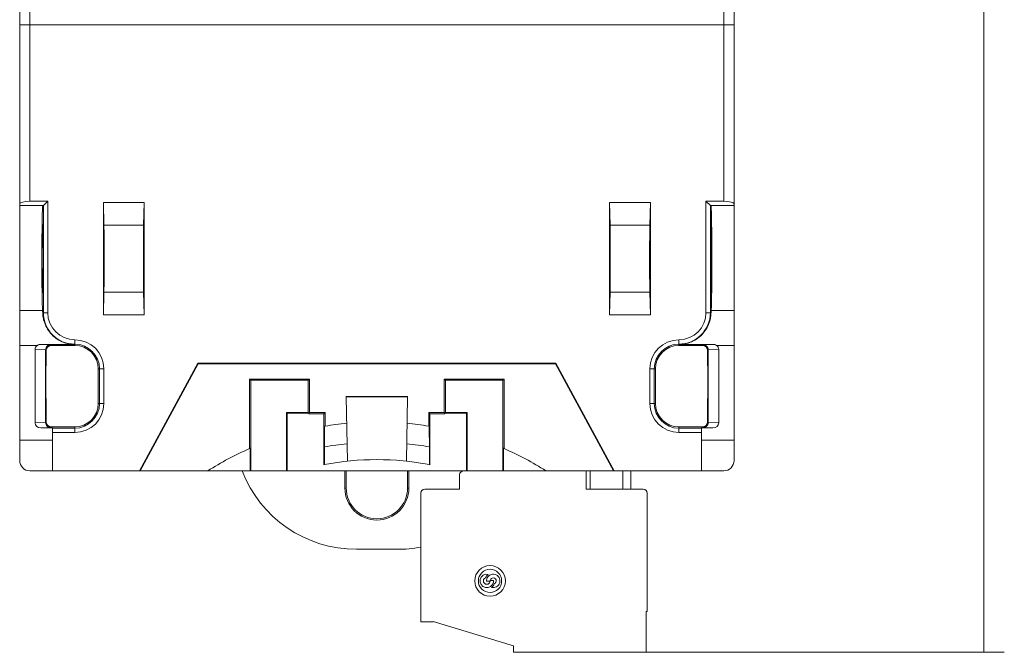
# Model space of a CAD drawing. Extents: x 167 to 469, y 389 to 524.
# Tile 1 of 21: x 167 to 215, y 399 to 430. Entities that reach past the tile are written whole.
import ezdxf

# ---------------------------------------------------------------- set-up
doc = ezdxf.new("R2010")
doc.units = 0
doc.header["$MEASUREMENT"] = 0
doc.layers.get('0').update_dxf_attribs({"lineweight": 0})
doc.layers.add('DESMOLDEO', color=7, linetype='Continuous', lineweight=0)

# ---------------------------------------------------------------- blocks, each defined once
blk = doc.blocks.new('Block_6')
at = {"color": 250, "lineweight": 9, "true_color": 0x1d1d1b}
for p, q in [((213.915, 399.34), (213.915, 454.065)), ((193.024, 399.34), (214.915, 399.34))]:
    blk.add_line(p, q, dxfattribs=at)

msp = doc.modelspace()

# ---------------------------------------------------------------- linework, layer by layer
at = {"color": 18, "lineweight": 9, "true_color": 0x000000}
for p, q in [((166.674, 408.74), (166.674, 497.74)), ((201.674, 408.74), (201.674, 497.74)), ((167.174, 421.454), (167.174, 430.74)), ((201.174, 430.74), (201.174, 421.454)), ((166.674, 430.109), (201.674, 430.109)), ((166.674, 421.24), (167.834, 421.24)), ((167.174, 421.454), (168.048, 421.454)), ((167.834, 421.241), (168.048, 421.454)), ((167.834, 421.241), (167.834, 415.99)), ((167.834, 421.241), (167.834, 421.24)), ((168.048, 415.99), (168.048, 421.454)), ((172.774, 421.39), (170.774, 421.39)), ((170.774, 421.39), (170.8, 420.288)), ((170.774, 421.39), (170.774, 415.89)), ((172.747, 420.288), (172.774, 421.39)), ((172.774, 421.39), (172.774, 415.89)), ((195.574, 421.39), (197.574, 421.39)), ((195.574, 421.39), (195.6, 420.288)), ((195.574, 421.39), (195.574, 415.89)), ((197.547, 420.288), (197.574, 421.39)), ((197.574, 421.39), (197.574, 415.89)), ((200.299, 421.454), (201.174, 421.454)), ((200.513, 421.241), (200.299, 421.454)), ((200.299, 421.454), (200.299, 415.99)), ((200.513, 421.24), (200.513, 421.241)), ((200.513, 415.99), (200.513, 421.241)), ((200.513, 421.24), (201.674, 421.24)), ((167.803, 420.31), (167.804, 420.309)), ((172.747, 420.288), (170.8, 420.288)), ((197.547, 420.288), (195.6, 420.288)), ((170.8, 416.992), (170.774, 415.89)), ((170.8, 416.992), (172.747, 416.992)), ((172.774, 415.89), (172.747, 416.992)), ((195.6, 416.992), (195.574, 415.89)), ((197.547, 416.992), (195.6, 416.992)), ((197.574, 415.89), (197.547, 416.992)), ((200.544, 416.97), (200.543, 416.971)), ((166.674, 416.1), (167.794, 416.1)), ((167.8, 415.99), (168.048, 415.99)), ((172.774, 415.89), (170.774, 415.89)), ((195.574, 415.89), (197.574, 415.89)), ((200.299, 415.99), (200.547, 415.99)), ((201.674, 416.1), (200.553, 416.1)), ((167.708, 414.438), (169.374, 414.438)), ((167.708, 414.438), (168.192, 414.422)), ((168.192, 414.422), (168.223, 414.39)), ((169.374, 414.39), (169.374, 414.664)), ((198.974, 414.39), (198.974, 414.664)), ((198.974, 414.438), (200.639, 414.438)), ((200.155, 414.422), (200.124, 414.39)), ((200.155, 414.422), (200.639, 414.438)), ((167.539, 414.39), (166.674, 414.39)), ((167.426, 414.19), (167.943, 414.173)), ((167.426, 414.19), (167.426, 410.59)), ((167.943, 414.173), (167.943, 414.171)), ((167.943, 414.171), (167.974, 414.14)), ((167.943, 414.171), (167.943, 410.609)), ((167.974, 414.14), (167.974, 413.39)), ((168.223, 414.39), (169.374, 414.39)), ((198.974, 414.39), (200.124, 414.39)), ((200.404, 414.171), (200.374, 414.14)), ((200.374, 413.39), (200.374, 414.14)), ((200.404, 414.173), (200.922, 414.19)), ((200.404, 414.171), (200.404, 414.172)), ((200.404, 410.609), (200.404, 414.171)), ((201.674, 414.39), (200.808, 414.39)), ((200.922, 410.59), (200.922, 414.19)), ((175.408, 413.517), (172.543, 408.24)), ((175.424, 413.49), (172.574, 408.24)), ((192.939, 413.517), (175.408, 413.517)), ((175.408, 413.517), (175.424, 413.49)), ((192.923, 413.49), (175.424, 413.49)), ((192.939, 413.517), (192.923, 413.49)), ((195.774, 408.24), (192.923, 413.49)), ((195.804, 408.24), (192.939, 413.517)), ((167.974, 413.39), (167.954, 413.39)), ((167.954, 411.79), (167.954, 413.39)), ((170.524, 413.24), (170.798, 413.24)), ((170.524, 411.54), (170.524, 413.24)), ((170.584, 411.54), (170.584, 413.24)), ((170.798, 411.54), (170.798, 413.24)), ((197.824, 413.24), (197.549, 413.24)), ((197.549, 413.24), (197.549, 411.54)), ((197.763, 413.24), (197.763, 411.54)), ((197.824, 413.24), (197.824, 411.54)), ((200.374, 413.39), (200.393, 413.39)), ((200.393, 413.39), (200.393, 411.79)), ((180.874, 412.74), (177.934, 412.74)), ((177.934, 412.74), (177.994, 412.679)), ((177.934, 412.74), (177.934, 409.328)), ((180.813, 412.679), (177.994, 412.679)), ((177.994, 412.679), (177.994, 408.24)), ((180.874, 412.74), (180.813, 412.679)), ((180.813, 411.101), (180.813, 412.679)), ((180.874, 411.101), (180.874, 412.74)), ((190.414, 412.74), (187.474, 412.74)), ((187.474, 412.74), (187.534, 412.679)), ((187.474, 412.74), (187.474, 411.101)), ((190.353, 412.679), (187.534, 412.679)), ((187.534, 412.679), (187.534, 411.101)), ((190.414, 412.74), (190.353, 412.679)), ((190.353, 408.24), (190.353, 412.679)), ((190.414, 409.328), (190.414, 412.74)), ((167.974, 411.79), (167.954, 411.79)), ((167.974, 411.79), (167.974, 410.64)), ((170.524, 411.54), (170.798, 411.54)), ((185.674, 411.89), (182.674, 411.89)), ((182.674, 411.89), (182.674, 411.863)), ((185.674, 411.863), (182.674, 411.863)), ((182.674, 411.863), (182.728, 408.712)), ((185.619, 408.712), (185.674, 411.863)), ((185.674, 411.89), (185.674, 411.863)), ((197.549, 411.54), (197.824, 411.54)), ((200.374, 411.79), (200.393, 411.79)), ((200.374, 410.64), (200.374, 411.79)), ((179.753, 411.101), (180.813, 411.101)), ((179.783, 411.071), (179.753, 411.101)), ((179.753, 408.24), (179.753, 411.101)), ((179.783, 411.071), (180.843, 411.071)), ((179.783, 411.071), (179.783, 408.24)), ((180.843, 411.071), (180.813, 411.101)), ((180.874, 411.101), (180.843, 411.04)), ((180.843, 411.04), (180.843, 411.071)), ((181.574, 411.04), (180.843, 411.04)), ((181.635, 411.101), (180.874, 411.101)), ((181.574, 411.04), (181.635, 411.101)), ((181.574, 411.04), (181.574, 408.537)), ((181.635, 411.101), (181.635, 410.431)), ((187.474, 411.101), (186.712, 411.101)), ((186.712, 411.101), (186.774, 411.04)), ((186.712, 410.431), (186.712, 411.101)), ((187.504, 411.04), (186.774, 411.04)), ((186.774, 408.537), (186.774, 411.04)), ((187.474, 411.101), (187.504, 411.04)), ((187.504, 411.071), (187.534, 411.101)), ((187.504, 411.071), (188.564, 411.071)), ((187.504, 411.04), (187.504, 411.071)), ((187.534, 411.101), (188.594, 411.101)), ((188.564, 411.071), (188.594, 411.101)), ((188.564, 408.24), (188.564, 411.071)), ((188.594, 411.101), (188.594, 408.24)), ((167.943, 410.607), (167.426, 410.59)), ((167.943, 410.609), (167.974, 410.64)), ((167.943, 410.609), (167.943, 410.608)), ((200.404, 410.609), (200.374, 410.64)), ((200.404, 410.607), (200.404, 410.609)), ((200.922, 410.59), (200.404, 410.607)), ((168.192, 410.358), (167.705, 410.342)), ((168.274, 410.342), (167.705, 410.342)), ((168.192, 410.358), (168.223, 410.39)), ((168.223, 410.39), (169.374, 410.39)), ((168.274, 408.24), (168.274, 410.342)), ((168.274, 410.33), (169.374, 410.33)), ((168.274, 410.116), (169.374, 410.116)), ((169.374, 410.39), (169.374, 410.116)), ((181.618, 410.428), (181.635, 410.431)), ((186.729, 410.428), (186.712, 410.431)), ((198.974, 410.39), (200.124, 410.39)), ((198.974, 410.39), (198.974, 410.116)), ((198.974, 410.33), (200.074, 410.33)), ((198.974, 410.116), (200.074, 410.116)), ((200.642, 410.342), (200.074, 410.342)), ((200.074, 408.24), (200.074, 410.342)), ((200.155, 410.358), (200.124, 410.39)), ((200.642, 410.342), (200.155, 410.358)), ((166.674, 409.74), (168.274, 409.74)), ((201.674, 409.74), (200.074, 409.74)), ((177.934, 409.328), (177.964, 409.342)), ((177.964, 409.342), (177.964, 408.24)), ((181.601, 409.41), (181.601, 408.543)), ((186.746, 408.543), (186.746, 409.41)), ((190.383, 409.342), (190.414, 409.328)), ((190.383, 408.24), (190.383, 409.342)), ((167.174, 408.24), (201.174, 408.24)), ((181.574, 408.537), (181.601, 408.543)), ((186.774, 408.537), (186.746, 408.543)), ((194.424, 407.34), (194.424, 408.24)), ((194.624, 408.24), (194.624, 407.34)), ((196.224, 407.34), (196.224, 408.24)), ((196.624, 407.34), (196.624, 408.24)), ((188.224, 407.34), (188.224, 408.04)), ((188.224, 407.34), (186.524, 407.34)), ((197.224, 407.34), (194.424, 407.34)), ((186.324, 400.84), (186.324, 407.14)), ((197.424, 401.34), (197.424, 407.14)), ((189.724, 402.825), (189.543, 402.825)), ((189.724, 402.855), (189.888, 402.855)), ((197.374, 401.34), (197.424, 401.34)), ((197.374, 399.34), (197.374, 401.34)), ((186.324, 400.84), (186.924, 400.84)), ((190.874, 399.65), (186.924, 400.858)), ((186.924, 400.84), (186.924, 400.858)), ((190.874, 399.65), (190.874, 399.34)), ((197.374, 399.34), (190.874, 399.34))]:
    msp.add_line(p, q, dxfattribs=at)
for radius in [0.75, 0.57]:
    msp.add_circle((189.718, 402.84), radius, dxfattribs=at)
for centre in [(170.795, 418.64), (197.552, 418.64)]:
    msp.add_ellipse(centre, major_axis=(0, 1.3), ratio=0.008727, dxfattribs=at)
for points in [[(167.174, 421.454), (166.897, 421.454), (166.674, 421.394), (166.674, 421.321)], [(201.674, 421.321), (201.674, 421.394), (201.45, 421.454), (201.174, 421.454)], [(167.8, 415.99), (167.798, 416.037), (167.796, 416.074), (167.794, 416.1)], [(167.834, 415.99), (167.834, 415.14), (168.523, 414.45), (169.374, 414.45)], [(198.974, 414.45), (199.824, 414.45), (200.513, 415.14), (200.513, 415.99)], [(198.974, 414.664), (199.706, 414.664), (200.299, 415.258), (200.299, 415.99)], [(200.553, 416.1), (200.551, 416.074), (200.549, 416.037), (200.547, 415.99)], [(170.798, 413.24), (170.798, 414.027), (170.16, 414.664), (169.374, 414.664)], [(170.584, 413.24), (170.584, 413.908), (170.042, 414.45), (169.374, 414.45)], [(198.974, 414.45), (198.305, 414.45), (197.763, 413.908), (197.763, 413.24)], [(167.539, 414.39), (167.468, 414.343), (167.426, 414.269), (167.426, 414.19)], [(168.223, 414.39), (168.085, 414.39), (167.974, 414.278), (167.974, 414.14)], [(170.524, 413.24), (170.524, 413.875), (170.009, 414.39), (169.374, 414.39)], [(198.974, 414.39), (198.338, 414.39), (197.824, 413.875), (197.824, 413.24)], [(200.374, 414.14), (200.374, 414.278), (200.262, 414.39), (200.124, 414.39)], [(200.922, 414.19), (200.922, 414.269), (200.879, 414.343), (200.808, 414.39)], [(169.374, 410.116), (170.16, 410.116), (170.798, 410.753), (170.798, 411.54)], [(169.374, 410.33), (170.042, 410.33), (170.584, 410.872), (170.584, 411.54)], [(169.374, 410.39), (170.009, 410.39), (170.524, 410.905), (170.524, 411.54)], [(197.549, 411.54), (197.549, 410.753), (198.187, 410.116), (198.974, 410.116)], [(197.763, 411.54), (197.763, 410.872), (198.305, 410.33), (198.974, 410.33)], [(197.824, 411.54), (197.824, 410.905), (198.338, 410.39), (198.974, 410.39)], [(167.426, 410.59), (167.426, 410.453), (167.55, 410.342), (167.705, 410.342)], [(167.974, 410.64), (167.974, 410.502), (168.085, 410.39), (168.223, 410.39)], [(182.697, 410.569), (182.341, 410.535), (181.987, 410.489), (181.635, 410.431)], [(186.712, 410.431), (186.36, 410.489), (186.006, 410.535), (185.65, 410.569)], [(200.124, 410.39), (200.262, 410.39), (200.374, 410.502), (200.374, 410.64)], [(200.642, 410.342), (200.797, 410.342), (200.922, 410.453), (200.922, 410.59)], [(177.934, 409.328), (177.226, 409.017), (176.542, 408.653), (175.889, 408.24)], [(182.714, 409.566), (182.341, 409.529), (181.969, 409.476), (181.601, 409.41)], [(186.746, 409.41), (186.378, 409.476), (186.006, 409.529), (185.633, 409.566)], [(192.458, 408.24), (191.805, 408.653), (191.121, 409.017), (190.414, 409.328)], [(166.674, 408.74), (166.674, 408.464), (166.897, 408.24), (167.174, 408.24)], [(186.746, 408.543), (185.047, 408.872), (183.3, 408.872), (181.601, 408.543)], [(201.174, 408.24), (201.45, 408.24), (201.674, 408.464), (201.674, 408.74)], [(188.424, 408.24), (188.313, 408.24), (188.224, 408.15), (188.224, 408.04)], [(186.524, 407.34), (186.413, 407.34), (186.324, 407.25), (186.324, 407.14)], [(197.424, 407.14), (197.424, 407.25), (197.334, 407.34), (197.224, 407.34)], [(189.627, 403.163), (189.569, 403.119), (189.525, 403.061), (189.497, 402.995)], [(189.784, 402.522), (189.846, 402.566), (189.894, 402.627), (189.921, 402.698)]]:
    msp.add_open_spline(points, degree=3, dxfattribs=at)
for points, knots in [([(167.804, 421.24), (167.779, 421.24), (167.759, 420.076), (167.759, 418.64), (167.759, 417.419), (167.774, 416.362), (167.794, 416.1)], [0, 0, 0, 0, 1, 1, 1, 2, 2, 2, 2]), ([(200.553, 416.1), (200.577, 416.408), (200.593, 417.794), (200.587, 419.197), (200.583, 420.39), (200.564, 421.24), (200.543, 421.24)], [0, 0, 0, 0, 1, 1, 1, 2, 2, 2, 2]), ([(167.803, 420.31), (167.787, 420.299), (167.774, 419.543), (167.774, 418.621), (167.775, 417.699), (167.788, 416.96), (167.804, 416.97), (167.82, 416.981), (167.833, 417.737), (167.833, 418.659), (167.833, 419.562), (167.82, 420.294), (167.804, 420.309)], [0, 0, 0, 0, 1, 1, 1, 2, 2, 2, 3, 3, 3, 4, 4, 4, 4]), ([(170.8, 416.992), (170.808, 417.317), (170.813, 418.318), (170.81, 419.228), (170.808, 419.723), (170.805, 420.112), (170.8, 420.288)], [0, 0, 0, 0, 1, 1, 1, 2, 2, 2, 2]), ([(172.747, 420.288), (172.739, 419.963), (172.734, 418.962), (172.737, 418.052), (172.739, 417.557), (172.742, 417.168), (172.747, 416.992)], [0, 0, 0, 0, 1, 1, 1, 2, 2, 2, 2]), ([(195.6, 416.992), (195.608, 417.317), (195.613, 418.318), (195.61, 419.228), (195.608, 419.723), (195.605, 420.112), (195.6, 420.288)], [0, 0, 0, 0, 1, 1, 1, 2, 2, 2, 2]), ([(197.547, 420.288), (197.539, 419.963), (197.534, 418.962), (197.537, 418.052), (197.539, 417.557), (197.542, 417.168), (197.547, 416.992)], [0, 0, 0, 0, 1, 1, 1, 2, 2, 2, 2]), ([(200.544, 416.97), (200.56, 416.981), (200.573, 417.737), (200.573, 418.659), (200.572, 419.581), (200.559, 420.32), (200.543, 420.31), (200.527, 420.299), (200.514, 419.543), (200.514, 418.621), (200.514, 417.718), (200.527, 416.986), (200.543, 416.971)], [0, 0, 0, 0, 1, 1, 1, 2, 2, 2, 3, 3, 3, 4, 4, 4, 4]), ([(169.374, 414.438), (169.252, 414.438), (169.13, 414.452), (169.012, 414.481), (168.893, 414.509), (168.779, 414.551), (168.67, 414.606), (168.563, 414.66), (168.462, 414.727), (168.37, 414.804), (168.281, 414.878), (168.2, 414.963), (168.13, 415.056), (168.065, 415.141), (168.008, 415.233), (167.961, 415.33), (167.921, 415.415), (167.887, 415.503), (167.862, 415.594), (167.841, 415.667), (167.826, 415.743), (167.815, 415.819), (167.808, 415.875), (167.803, 415.933), (167.8, 415.99)], [0, 0, 0, 0, 1, 1, 1, 2, 2, 2, 3, 3, 3, 4, 4, 4, 5, 5, 5, 6, 6, 6, 7, 7, 7, 8, 8, 8, 8]), ([(168.048, 415.99), (168.048, 415.258), (168.641, 414.664), (169.374, 414.664), (169.374, 414.664), (169.374, 414.664), (169.374, 414.664)], [0, 0, 0, 0, 1, 1, 1, 2, 2, 2, 2]), ([(200.547, 415.99), (200.544, 415.933), (200.539, 415.875), (200.532, 415.819), (200.521, 415.743), (200.506, 415.667), (200.485, 415.594), (200.46, 415.503), (200.426, 415.415), (200.386, 415.33), (200.339, 415.233), (200.282, 415.141), (200.217, 415.056), (200.147, 414.963), (200.066, 414.878), (199.977, 414.804), (199.885, 414.727), (199.784, 414.66), (199.677, 414.606), (199.568, 414.551), (199.454, 414.509), (199.335, 414.481), (199.217, 414.452), (199.095, 414.438), (198.974, 414.438)], [0, 0, 0, 0, 1, 1, 1, 2, 2, 2, 3, 3, 3, 4, 4, 4, 5, 5, 5, 6, 6, 6, 7, 7, 7, 8, 8, 8, 8]), ([(167.539, 414.39), (167.564, 414.406), (167.592, 414.418), (167.62, 414.426), (167.649, 414.434), (167.679, 414.438), (167.708, 414.438)], [0, 0, 0, 0, 1, 1, 1, 2, 2, 2, 2]), ([(167.943, 414.173), (167.943, 414.205), (167.95, 414.238), (167.963, 414.269), (167.976, 414.299), (167.994, 414.326), (168.018, 414.349), (168.041, 414.372), (168.068, 414.39), (168.098, 414.403), (168.128, 414.415), (168.16, 414.421), (168.192, 414.422)], [0, 0, 0, 0, 1, 1, 1, 2, 2, 2, 3, 3, 3, 4, 4, 4, 4]), ([(198.974, 414.664), (198.187, 414.664), (197.549, 414.027), (197.549, 413.24), (197.549, 413.24), (197.549, 413.24), (197.549, 413.24)], [0, 0, 0, 0, 1, 1, 1, 2, 2, 2, 2]), ([(200.404, 414.173), (200.404, 414.205), (200.397, 414.238), (200.384, 414.269), (200.371, 414.299), (200.353, 414.326), (200.329, 414.349), (200.306, 414.372), (200.279, 414.39), (200.249, 414.403), (200.219, 414.415), (200.187, 414.421), (200.155, 414.422)], [0, 0, 0, 0, 1, 1, 1, 2, 2, 2, 3, 3, 3, 4, 4, 4, 4]), ([(200.639, 414.438), (200.668, 414.438), (200.698, 414.434), (200.727, 414.426), (200.755, 414.418), (200.783, 414.406), (200.808, 414.39)], [0, 0, 0, 0, 1, 1, 1, 2, 2, 2, 2]), ([(168.192, 410.358), (168.16, 410.359), (168.128, 410.365), (168.098, 410.377), (168.068, 410.39), (168.041, 410.408), (168.018, 410.431), (167.994, 410.454), (167.976, 410.481), (167.963, 410.511), (167.95, 410.542), (167.943, 410.575), (167.943, 410.607)], [0, 0, 0, 0, 1, 1, 1, 2, 2, 2, 3, 3, 3, 4, 4, 4, 4]), ([(200.404, 410.607), (200.404, 410.575), (200.397, 410.542), (200.384, 410.511), (200.371, 410.481), (200.353, 410.454), (200.329, 410.431), (200.306, 410.408), (200.279, 410.39), (200.249, 410.377), (200.219, 410.365), (200.187, 410.359), (200.155, 410.358)], [0, 0, 0, 0, 1, 1, 1, 2, 2, 2, 3, 3, 3, 4, 4, 4, 4]), ([(181.601, 409.41), (181.601, 409.476), (181.601, 409.541), (181.601, 409.607), (181.601, 409.67), (181.601, 409.733), (181.602, 409.796), (181.602, 409.826), (181.602, 409.856), (181.603, 409.886), (181.603, 409.915), (181.603, 409.943), (181.603, 409.972), (181.604, 409.998), (181.604, 410.025), (181.604, 410.052), (181.605, 410.077), (181.605, 410.101), (181.606, 410.126), (181.606, 410.148), (181.606, 410.171), (181.607, 410.193), (181.607, 410.213), (181.608, 410.233), (181.608, 410.253), (181.609, 410.271), (181.609, 410.288), (181.61, 410.305), (181.61, 410.32), (181.611, 410.334), (181.611, 410.348), (181.612, 410.355), (181.612, 410.361), (181.612, 410.367), (181.612, 410.372), (181.613, 410.377), (181.613, 410.383), (181.613, 410.387), (181.613, 410.392), (181.614, 410.396), (181.614, 410.4), (181.614, 410.404), (181.615, 410.408), (181.615, 410.41), (181.615, 410.413), (181.615, 410.416), (181.616, 410.418), (181.616, 410.421), (181.616, 410.423), (181.616, 410.423), (181.617, 410.424), (181.617, 410.425), (181.617, 410.425), (181.617, 410.426), (181.617, 410.427), (181.617, 410.427), (181.617, 410.427), (181.618, 410.428), (181.618, 410.428), (181.618, 410.428), (181.618, 410.428)], [0, 0, 0, 0, 1, 1, 1, 2, 2, 2, 3, 3, 3, 4, 4, 4, 5, 5, 5, 6, 6, 6, 7, 7, 7, 8, 8, 8, 9, 9, 9, 10, 10, 10, 11, 11, 11, 12, 12, 12, 13, 13, 13, 14, 14, 14, 15, 15, 15, 16, 16, 16, 17, 17, 17, 18, 18, 18, 19, 19, 19, 20, 20, 20, 20]), ([(186.729, 410.428), (186.729, 410.428), (186.729, 410.428), (186.729, 410.428), (186.73, 410.427), (186.73, 410.427), (186.73, 410.427), (186.73, 410.426), (186.73, 410.425), (186.73, 410.425), (186.73, 410.424), (186.731, 410.423), (186.731, 410.423), (186.731, 410.421), (186.731, 410.418), (186.732, 410.416), (186.732, 410.413), (186.732, 410.41), (186.732, 410.408), (186.733, 410.404), (186.733, 410.4), (186.733, 410.396), (186.734, 410.392), (186.734, 410.387), (186.734, 410.383), (186.734, 410.377), (186.735, 410.372), (186.735, 410.367), (186.735, 410.361), (186.735, 410.355), (186.736, 410.348), (186.736, 410.334), (186.737, 410.32), (186.737, 410.305), (186.738, 410.288), (186.738, 410.271), (186.739, 410.253), (186.739, 410.233), (186.74, 410.213), (186.74, 410.193), (186.741, 410.171), (186.741, 410.148), (186.741, 410.126), (186.742, 410.101), (186.742, 410.077), (186.743, 410.052), (186.743, 410.025), (186.743, 409.998), (186.744, 409.972), (186.744, 409.943), (186.744, 409.915), (186.744, 409.886), (186.745, 409.856), (186.745, 409.826), (186.745, 409.796), (186.746, 409.733), (186.746, 409.67), (186.746, 409.607), (186.746, 409.541), (186.746, 409.476), (186.746, 409.41)], [0, 0, 0, 0, 1, 1, 1, 2, 2, 2, 3, 3, 3, 4, 4, 4, 5, 5, 5, 6, 6, 6, 7, 7, 7, 8, 8, 8, 9, 9, 9, 10, 10, 10, 11, 11, 11, 12, 12, 12, 13, 13, 13, 14, 14, 14, 15, 15, 15, 16, 16, 16, 17, 17, 17, 18, 18, 18, 19, 19, 19, 20, 20, 20, 20]), ([(189.627, 403.163), (189.448, 403.201), (189.273, 403.087), (189.235, 402.909), (189.197, 402.73), (189.311, 402.555), (189.489, 402.517), (189.668, 402.479), (189.843, 402.593), (189.881, 402.771), (189.887, 402.799), (189.889, 402.827), (189.888, 402.855)], [0, 0, 0, 0, 1, 1, 1, 2, 2, 2, 3, 3, 3, 4, 4, 4, 4]), ([(189.497, 402.995), (189.412, 402.961), (189.37, 402.865), (189.403, 402.779), (189.437, 402.694), (189.533, 402.652), (189.619, 402.685), (189.677, 402.708), (189.718, 402.762), (189.724, 402.825)], [0, 0, 0, 0, 1, 1, 1, 2, 2, 2, 3, 3, 3, 3]), ([(189.784, 402.522), (189.96, 402.473), (190.142, 402.576), (190.191, 402.751), (190.24, 402.927), (190.137, 403.109), (189.962, 403.158), (189.786, 403.207), (189.604, 403.104), (189.555, 402.929), (189.545, 402.895), (189.541, 402.86), (189.543, 402.825)], [0, 0, 0, 0, 1, 1, 1, 2, 2, 2, 3, 3, 3, 4, 4, 4, 4]), ([(189.921, 402.698), (190, 402.725), (190.041, 402.81), (190.015, 402.888), (189.988, 402.967), (189.903, 403.009), (189.824, 402.982), (189.769, 402.963), (189.729, 402.913), (189.724, 402.855)], [0, 0, 0, 0, 1, 1, 1, 2, 2, 2, 3, 3, 3, 3])]:
    msp.add_open_spline(points, degree=3, knots=knots, dxfattribs=at)
at = {"layer": 'DESMOLDEO', "color": 18, "lineweight": 9, "true_color": 0x000000}
for p, q in [((182.607, 408.24), (182.607, 407.39)), ((182.674, 408.24), (182.674, 407.39)), ((185.674, 407.39), (185.674, 408.24)), ((185.74, 407.39), (185.74, 408.24)), ((182.607, 407.39), (182.674, 407.39)), ((185.74, 407.39), (185.674, 407.39)), ((183.174, 404.39), (185.174, 404.39))]:
    msp.add_line(p, q, dxfattribs=at)
for points in [[(177.573, 408.239), (178.463, 405.92), (180.69, 404.39), (183.174, 404.39)], [(185.174, 404.39), (185.56, 404.39), (185.945, 404.427), (186.324, 404.501)]]:
    msp.add_open_spline(points, degree=3, dxfattribs=at)
for points in [[(182.607, 407.39), (182.607, 406.525), (183.308, 405.824), (184.174, 405.824), (185.039, 405.824), (185.74, 406.525), (185.74, 407.39)], [(182.674, 407.39), (182.674, 406.562), (183.345, 405.89), (184.174, 405.89), (185.002, 405.89), (185.674, 406.562), (185.674, 407.39)]]:
    msp.add_open_spline(points, degree=3, knots=[0, 0, 0, 0, 1, 1, 1, 2, 2, 2, 2], dxfattribs=at)

# ---------------------------------------------------------------- block references
msp.add_blockref('Block_6', (0, 0))

doc.saveas('drawing.dxf')
